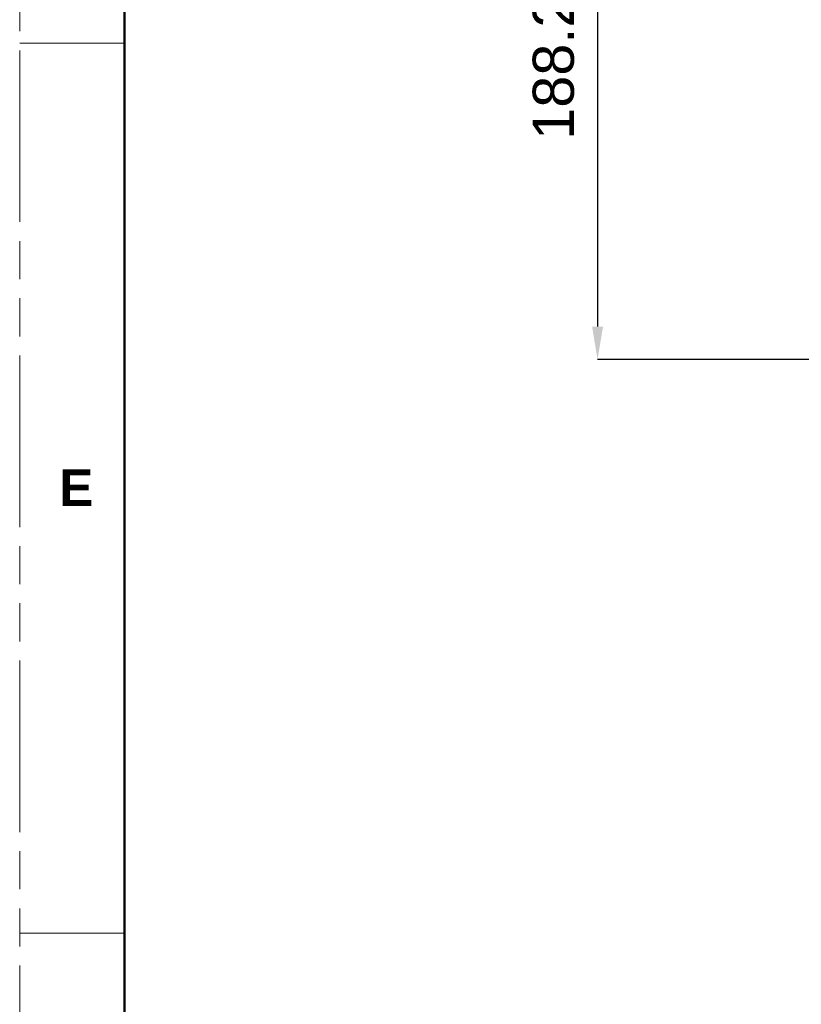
# Model space of a CAD drawing. Header units: millimetres. Extents: x 3925 to 5043, y -86 to 778.
# Tile 18 of 96: x 3925 to 4020, y 337 to 457. Entities that reach past the tile are written whole.
import ezdxf

# ---------------------------------------------------------------- set-up
doc = ezdxf.new("R2010")
doc.units = ezdxf.units.MM
doc.header["$LTSCALE"] = 46.255
doc.header["$PDMODE"] = 3
doc.header["$PDSIZE"] = 1
doc.linetypes.add('PHANTOM', pattern=[0.8, 0.45, -0.05, 0.1, -0.05, 0.1, -0.05])
doc.layers.get('0').update_dxf_attribs({"linetype": 'CONTINUOUS'})
doc.layers.get('Defpoints').update_dxf_attribs({"linetype": 'CONTINUOUS'})
doc.layers.add('1', color=7, linetype='CONTINUOUS')
doc.styles.add('SLDTEXTSTYLE0', font='arialbd.ttf', dxfattribs={"height": 5.5})
doc.styles.add('SLDTEXTSTYLE2', font='arial.ttf')
doc.dimstyles.new('SLDDIMSTYLE1', dxfattribs={"dimtxt": 5.650301, "dimasz": 4.572, "dimexe": 0, "dimexo": 0.0625, "dimgap": 1.412575, "dimtad": 0, "dimtih": 1, "dimtoh": 1, "dimlfac": 3.5, "dimrnd": 1e-09, "dimzin": 4, "dimdsep": 46, "dimtxsty": 'SLDTEXTSTYLE0', "dimsah": 1, "dimcen": 0.09, "dimadec": 0, "dimazin": 1, "dimtol": 1, "dimtp": 0.8, "dimtm": 0.8, "dimtfac": 1, "dimtdec": 1, "dimtofl": 0, "dimtmove": 0, "dimatfit": 3, "dimfxl": 1, "dimfrac": 2, "dimtolj": 1, "dimarcsym": 0})

# ---------------------------------------------------------------- blocks, each defined once
blk = doc.blocks.new('*D71')
at = {"color": 0, "linetype": 'Continuous', "lineweight": -2}
for p, q in [((4154.09, 509.43), (3995, 509.43)), ((3995, 505.43), (3995, 419.33)), ((4155.14, 415.33), (3995, 415.33))]:
    blk.add_line(p, q, dxfattribs=at)
at = {"color": 0, "linetype": 'Continuous'}
for points in [[(3994.34, 505.43), (3995.67, 505.43), (3995, 509.43)], [(3994.34, 419.33), (3995.67, 419.33), (3995, 415.33)]]:
    blk.add_solid(points, dxfattribs=at)
at = {"layer": 'Defpoints', "color": 0, "linetype": 'Continuous'}
for p in [(4154.16, 509.43), (3995, 415.33), (4155.21, 415.33)]:
    blk.add_point(p, dxfattribs=at)
at = {"color": 0, "linetype": 'Continuous', "lineweight": 0, "insert": (3990.39, 462.38), "char_height": 5, "attachment_point": 5, "rotation": 90, "style": 'SLDTEXTSTYLE2'}
blk.add_mtext('\\A1;188.20 [7.41]', dxfattribs=at)

msp = doc.modelspace()

# ---------------------------------------------------------------- linework, layer by layer
at = {"color": 7, "linetype": 'PHANTOM', "lineweight": 0}
msp.add_line((3924.9114, -86.0394), (3924.9114, 777.5606), dxfattribs=at)
at = {"color": 7, "linetype": 'Continuous', "lineweight": 0}
for p, q in [((3924.9114, 453.7106), (3937.6114, 453.7106)), ((3924.9114, 345.7606), (3937.6114, 345.7606))]:
    msp.add_line(p, q, dxfattribs=at)
at = {"layer": '1', "color": 7, "linetype": 'Continuous', "lineweight": 50}
msp.add_line((3937.6114, 752.1606), (3937.6114, -60.6394), dxfattribs=at)

# ---------------------------------------------------------------- texts
at = {"color": 7, "linetype": 'Continuous', "lineweight": 0, "insert": (3929.7057, 402.0083), "char_height": 4.445, "attachment_point": 1, "style": 'SLDTEXTSTYLE0'}
msp.add_mtext('E', dxfattribs=at)

# ---------------------------------------------------------------- dimensions: what is measured, and where the dimension line sits
at = {"color": 2, "linetype": 'Continuous', "lineweight": 0}
dim = msp.add_linear_dim(base=(3995.004, 415.3302), p1=(4154.157, 509.4296), p2=(4155.2068, 415.3302), angle=90, dimstyle='SLDDIMSTYLE1', override={"dimtxt": 5, "dimasz": 4, "dimtad": 1, "dimtih": 0, "dimlfac": 2, "dimtxsty": 'SLDTEXTSTYLE2', "dimtol": 0, "dimtp": 0.5, "dimtm": 0.5}, dxfattribs=at)
dim.commit()
dim.dimension.update_dxf_attribs({"geometry": '*D71', "text_midpoint": (3990.3871, 462.3799)})

doc.saveas('drawing.dxf')
